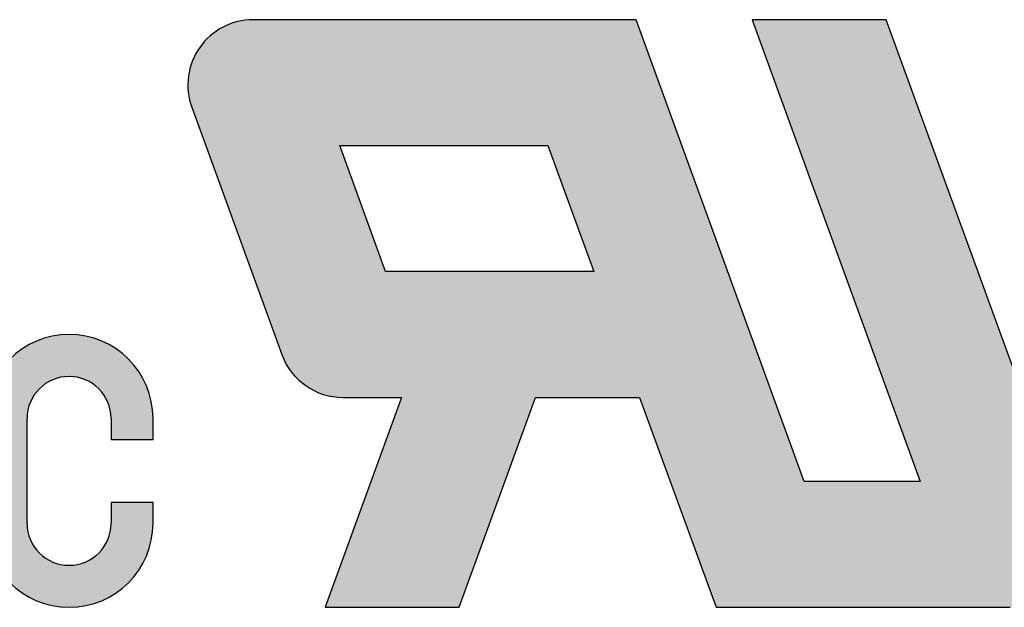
# Model space of a CAD drawing. Header units: inches. Extents: x 3728 to 5725, y -2497 to -825.
# Tile 19 of 256: x 5605.11 to 5608.68, y -2394.73 to -2392.6. Entities that reach past the tile are written whole.
import ezdxf

# ---------------------------------------------------------------- set-up
doc = ezdxf.new("R2010")
doc.units = ezdxf.units.IN
doc.header["$MEASUREMENT"] = 0
doc.layers.add('PLOT', color=1, linetype='Continuous')

msp = doc.modelspace()

# ---------------------------------------------------------------- hatches: boundary and pattern name
at = {"layer": 'PLOT'}
h = msp.add_hatch(color=256, dxfattribs=at)
h.paths.add_polyline_path([(5606.2845, -2393.965, -0.315299), (5606.0622, -2393.8093), (5605.7361, -2392.9136, -0.520567), (5605.9585, -2392.5961), (5607.3462, -2392.5961), (5607.9552, -2394.2692), (5608.376, -2394.2692), (5607.767, -2392.5961), (5608.2526, -2392.5961), (5608.9163, -2394.4193, -0.520567), (5608.7019, -2394.7255), (5607.6357, -2394.7255), (5607.3588, -2393.965), (5606.9816, -2393.965), (5606.7048, -2394.7255), (5606.2192, -2394.7255), (5606.496, -2393.965)])
h.paths.add_polyline_path([(5607.1928, -2393.5087), (5606.4383, -2393.5087), (5606.2722, -2393.0524), (5607.0267, -2393.0524)], flags=16)
msp.add_hatch(color=256, dxfattribs=at).paths.add_polyline_path([(5605.4435, -2394.0411), (5605.4435, -2394.1171), (5605.5956, -2394.1171), (5605.5956, -2394.0411, 1), (5604.9872, -2394.0411), (5604.9872, -2394.4213, 1), (5605.5956, -2394.4213), (5605.5956, -2394.3453), (5605.4435, -2394.3453), (5605.4435, -2394.4213, -1), (5605.1393, -2394.4213), (5605.1393, -2394.0411, -1.000003)])

# ---------------------------------------------------------------- linework, layer by layer
for p, q in [((5607.3462, -2392.5961), (5605.9585, -2392.5961)), ((5607.9552, -2394.2692), (5607.3462, -2392.5961)), ((5607.767, -2392.5961), (5608.376, -2394.2692)), ((5608.2526, -2392.5961), (5607.767, -2392.5961)), ((5608.9163, -2394.4193), (5608.2526, -2392.5961)), ((5605.7361, -2392.9136), (5606.0622, -2393.8093)), ((5606.4383, -2393.5087), (5606.2722, -2393.0524)), ((5606.2722, -2393.0524), (5607.0267, -2393.0524)), ((5607.0267, -2393.0524), (5607.1928, -2393.5087)), ((5607.1928, -2393.5087), (5606.4383, -2393.5087)), ((5606.496, -2393.965), (5606.2192, -2394.7255)), ((5606.2845, -2393.965), (5606.496, -2393.965)), ((5606.7048, -2394.7255), (5606.9816, -2393.965)), ((5606.9816, -2393.965), (5607.3588, -2393.965)), ((5607.3588, -2393.965), (5607.6357, -2394.7255)), ((5605.1393, -2394.4213), (5605.1393, -2394.0411)), ((5605.4435, -2394.0411), (5605.4435, -2394.1171)), ((5605.5956, -2394.1171), (5605.5956, -2394.0411)), ((5605.4435, -2394.1171), (5605.5956, -2394.1171)), ((5608.376, -2394.2692), (5607.9552, -2394.2692)), ((5605.4435, -2394.3453), (5605.4435, -2394.4213)), ((5605.5956, -2394.3453), (5605.4435, -2394.3453)), ((5605.5956, -2394.4213), (5605.5956, -2394.3453)), ((5606.2192, -2394.7255), (5606.7048, -2394.7255)), ((5607.6357, -2394.7255), (5608.7019, -2394.7255))]:
    msp.add_line(p, q, dxfattribs=at)
for centre, radius, start, end in [((5605.9585, -2392.8327), 0.2366, 90, 200), ((5605.2914, -2394.0411), 0.3042, 0, 180), ((5606.2845, -2393.7284), 0.2366, 200, 270), ((5605.2914, -2394.0411), 0.1521, 0, 180), ((5605.2914, -2394.4213), 0.3042, 180, 0), ((5605.2914, -2394.4213), 0.1521, 180, 0)]:
    msp.add_arc(centre, radius, start, end, dxfattribs=at)

doc.saveas('drawing.dxf')
